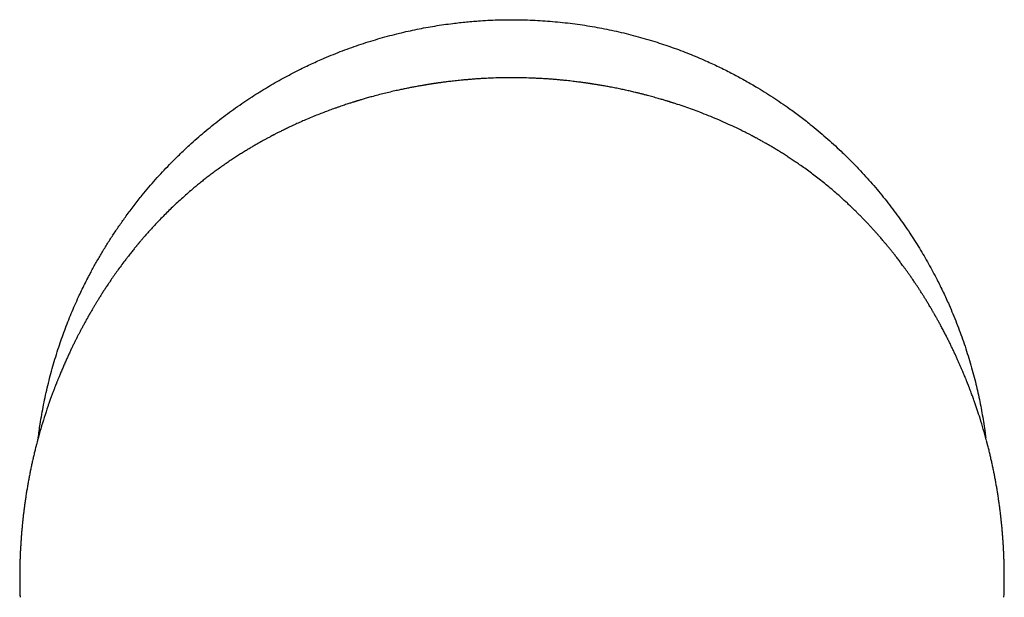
# Model space of a CAD drawing. Header units: millimetres. Extents: x 8 to 651, y 12 to 732.
# Tile 4 of 39: x 256 to 306, y 352 to 381. Entities that reach past the tile are written whole.
import ezdxf

# ---------------------------------------------------------------- set-up
doc = ezdxf.new("R2010")
doc.units = ezdxf.units.MM

msp = doc.modelspace()

# ---------------------------------------------------------------- linework, layer by layer
at = {"color": 7, "linetype": 'Continuous', "lineweight": 30}
for p, q in [((281.182, 377.926), (281.182, 377.926)), ((257.24, 359.644), (257.178, 359.405)), ((257.231, 359.608), (257.226, 359.593)), ((257.24, 359.644), (257.24, 359.644)), ((305.134, 359.606), (305.129, 359.628)), ((305.198, 359.358), (305.134, 359.606)), ((306.024, 352.171), (306.024, 352.164))]:
    msp.add_line(p, q, dxfattribs=at)
for points, knots in [([(257.272, 359.761), (257.287, 359.874), (257.317, 360.103), (257.375, 360.495), (257.449, 360.938), (257.54, 361.427), (257.642, 361.914), (257.753, 362.401), (257.875, 362.886), (258.008, 363.369), (258.15, 363.85), (258.298, 364.312), (258.45, 364.758), (258.604, 365.185), (258.768, 365.61), (258.939, 366.033), (259.119, 366.452), (259.292, 366.836), (259.457, 367.185), (259.611, 367.5), (259.77, 367.813), (259.965, 368.184), (260.2, 368.611), (260.479, 369.091), (260.77, 369.566), (261.071, 370.034), (261.384, 370.497), (261.664, 370.89), (261.907, 371.219), (262.109, 371.484), (262.315, 371.747), (262.562, 372.054), (262.853, 372.403), (263.192, 372.792), (263.539, 373.173), (263.857, 373.508), (264.142, 373.797), (264.392, 374.044), (264.646, 374.286), (264.939, 374.559), (265.274, 374.859), (265.651, 375.183), (266.036, 375.5), (266.427, 375.81), (266.826, 376.112), (267.232, 376.406), (267.644, 376.692), (268.049, 376.961), (268.446, 377.214), (268.835, 377.451), (269.228, 377.681), (269.626, 377.903), (270.029, 378.119), (270.404, 378.31), (270.751, 378.48), (271.068, 378.63), (271.388, 378.775), (271.755, 378.935), (272.169, 379.107), (272.633, 379.289), (273.101, 379.46), (273.573, 379.623), (274.049, 379.775), (274.53, 379.919), (275.013, 380.052), (275.484, 380.171), (275.943, 380.278), (276.388, 380.373), (276.835, 380.459), (277.284, 380.537), (277.735, 380.607), (278.153, 380.663), (278.536, 380.709), (278.886, 380.745), (279.235, 380.776), (279.469, 380.793), (279.586, 380.801)], [0, 0, 0, 0, 0.010273, 0.020824, 0.035797, 0.050774, 0.06575, 0.080723, 0.095799, 0.110878, 0.125956, 0.141032, 0.154714, 0.168398, 0.18208, 0.195807, 0.209535, 0.223262, 0.233813, 0.244364, 0.254925, 0.265485, 0.282193, 0.298904, 0.315612, 0.3324, 0.34919, 0.365978, 0.376009, 0.38604, 0.396079, 0.406118, 0.421616, 0.437114, 0.452641, 0.468168, 0.478731, 0.489295, 0.499868, 0.51044, 0.525422, 0.540407, 0.555391, 0.570373, 0.585458, 0.600546, 0.615633, 0.630718, 0.644408, 0.658098, 0.671788, 0.685521, 0.699255, 0.712989, 0.723544, 0.7341, 0.744665, 0.755229, 0.770208, 0.78519, 0.800172, 0.81515, 0.830233, 0.845319, 0.860406, 0.875488, 0.889177, 0.902868, 0.916557, 0.93029, 0.944024, 0.957756, 0.968313, 0.978869, 0.989435, 1, 1, 1, 1]), ([(279.586, 380.801), (279.753, 380.811), (280.086, 380.832), (280.588, 380.849), (281.089, 380.856), (281.591, 380.853), (282.094, 380.839), (282.599, 380.814), (283.105, 380.779), (283.61, 380.733), (284.114, 380.676), (284.614, 380.61), (285.109, 380.533), (285.6, 380.447), (286.088, 380.35), (286.576, 380.244), (287.062, 380.127), (287.547, 380), (288.03, 379.862), (288.494, 379.72), (288.941, 379.573), (289.371, 379.422), (289.798, 379.264), (290.222, 379.097), (290.643, 378.922), (291.029, 378.753), (291.38, 378.592), (291.697, 378.441), (292.012, 378.285), (292.319, 378.128), (292.618, 377.969), (292.91, 377.808), (293.2, 377.644), (293.536, 377.448), (293.917, 377.216), (294.34, 376.946), (294.758, 376.668), (295.124, 376.413), (295.44, 376.184), (295.708, 375.985), (295.973, 375.782), (296.283, 375.538), (296.635, 375.251), (297.027, 374.916), (297.412, 374.573), (297.75, 374.259), (298.042, 373.977), (298.292, 373.729), (298.537, 373.478), (298.813, 373.188), (299.116, 372.856), (299.445, 372.482), (299.766, 372.101), (300.08, 371.713), (300.386, 371.317), (300.685, 370.914), (300.975, 370.505), (301.248, 370.103), (301.505, 369.709), (301.746, 369.323), (301.98, 368.932), (302.207, 368.536), (302.427, 368.136), (302.622, 367.763), (302.796, 367.418), (302.949, 367.102), (303.098, 366.784), (303.262, 366.419), (303.438, 366.007), (303.624, 365.545), (303.801, 365.08), (303.968, 364.611), (304.126, 364.136), (304.274, 363.658), (304.412, 363.176), (304.537, 362.707), (304.648, 362.251), (304.747, 361.807), (304.838, 361.361), (304.921, 360.913), (304.996, 360.464), (305.053, 360.076), (305.083, 359.839), (305.094, 359.752)], [0, 0, 0, 0, 0.01376, 0.027524, 0.041289, 0.055053, 0.068813, 0.082726, 0.096644, 0.110563, 0.124481, 0.138394, 0.152055, 0.165718, 0.179382, 0.193043, 0.206797, 0.220554, 0.234312, 0.248066, 0.260549, 0.273033, 0.285516, 0.29804, 0.310565, 0.323089, 0.332715, 0.342342, 0.351976, 0.361611, 0.370746, 0.379882, 0.389024, 0.398167, 0.411931, 0.425696, 0.439484, 0.453272, 0.462421, 0.471571, 0.480727, 0.489884, 0.504019, 0.518155, 0.532317, 0.546479, 0.556114, 0.565748, 0.575392, 0.585035, 0.598699, 0.612366, 0.626033, 0.639697, 0.653455, 0.667217, 0.680978, 0.694737, 0.707222, 0.71971, 0.732196, 0.744721, 0.757249, 0.769774, 0.779402, 0.78903, 0.798666, 0.808302, 0.821947, 0.835595, 0.849242, 0.862887, 0.876627, 0.890369, 0.904112, 0.917852, 0.930321, 0.942792, 0.955262, 0.967771, 0.980281, 0.992791, 1, 1, 1, 1]), ([(279.888, 377.894), (279.818, 377.89), (279.677, 377.883), (279.468, 377.87), (279.265, 377.856), (279.071, 377.841), (278.885, 377.825), (278.709, 377.809), (278.542, 377.793), (278.385, 377.777), (278.239, 377.761), (278.103, 377.745), (277.976, 377.73), (277.86, 377.715), (277.754, 377.702), (277.658, 377.689), (277.573, 377.677), (277.497, 377.667), (277.431, 377.657), (277.377, 377.65), (277.335, 377.643), (277.301, 377.638), (277.272, 377.634), (277.248, 377.631), (277.226, 377.627), (277.2, 377.623), (277.166, 377.618), (277.122, 377.611), (277.069, 377.603), (277.01, 377.594), (276.949, 377.584), (276.887, 377.574), (276.824, 377.564), (276.759, 377.553), (276.646, 377.534), (276.481, 377.505), (276.27, 377.466), (276.059, 377.426), (275.85, 377.384), (275.633, 377.339), (275.388, 377.286), (275.114, 377.224), (274.809, 377.151), (274.495, 377.072), (274.242, 377.006), (274.056, 376.955), (273.939, 376.922), (273.825, 376.89), (273.719, 376.859), (273.624, 376.832), (273.54, 376.807), (273.467, 376.785), (273.404, 376.766), (273.353, 376.75), (273.313, 376.738), (273.281, 376.728), (273.249, 376.718), (273.212, 376.706), (273.169, 376.693), (273.11, 376.674), (273.034, 376.65), (272.942, 376.621), (272.839, 376.587), (272.725, 376.549), (272.6, 376.507), (272.465, 376.461), (272.323, 376.411), (272.133, 376.343), (271.894, 376.256), (271.605, 376.146), (271.307, 376.029), (271, 375.903), (270.713, 375.781), (270.448, 375.665), (270.207, 375.556), (270.007, 375.462), (269.851, 375.388), (269.745, 375.337), (269.646, 375.289), (269.555, 375.244), (269.47, 375.201), (269.391, 375.162), (269.319, 375.125), (269.255, 375.093), (269.2, 375.064), (269.153, 375.04), (269.118, 375.021), (269.093, 375.009), (269.077, 375), (269.064, 374.993), (269.053, 374.988), (269.043, 374.983), (269.031, 374.976), (269.012, 374.966), (268.973, 374.946), (268.917, 374.916), (268.845, 374.877), (268.771, 374.837), (268.696, 374.796), (268.619, 374.754), (268.541, 374.71), (268.435, 374.651), (268.301, 374.575), (268.134, 374.478), (267.957, 374.373), (267.771, 374.261), (267.576, 374.141), (267.375, 374.014), (267.171, 373.882), (266.963, 373.744), (266.747, 373.597), (266.525, 373.442), (266.309, 373.287), (266.1, 373.133), (265.901, 372.983), (265.702, 372.83), (265.505, 372.675), (265.313, 372.519), (265.091, 372.335), (264.84, 372.121), (264.563, 371.877), (264.299, 371.636), (264.047, 371.399), (263.807, 371.165), (263.575, 370.933), (263.352, 370.703), (263.181, 370.522), (263.059, 370.391), (262.984, 370.308), (262.909, 370.226), (262.837, 370.145), (262.768, 370.068), (262.7, 369.991), (262.635, 369.917), (262.574, 369.846), (262.52, 369.783), (262.474, 369.73), (262.438, 369.686), (262.408, 369.652), (262.384, 369.623), (262.364, 369.6), (262.35, 369.582), (262.337, 369.567), (262.323, 369.551), (262.304, 369.528), (262.28, 369.498), (262.252, 369.465), (262.222, 369.428), (262.182, 369.38), (262.133, 369.32), (262.073, 369.245), (262.007, 369.163), (261.935, 369.073), (261.859, 368.976), (261.777, 368.871), (261.655, 368.712), (261.499, 368.505), (261.315, 368.254), (261.141, 368.011), (260.978, 367.776), (260.834, 367.564), (260.709, 367.376), (260.6, 367.209), (260.497, 367.049), (260.399, 366.894), (260.307, 366.746), (260.22, 366.604), (260.139, 366.469), (260.062, 366.342), (259.991, 366.221), (259.938, 366.13), (259.902, 366.067), (259.881, 366.031), (259.864, 366.001), (259.85, 365.976), (259.838, 365.955), (259.823, 365.93), (259.804, 365.896), (259.779, 365.851), (259.749, 365.797), (259.697, 365.706), (259.628, 365.581), (259.545, 365.427), (259.464, 365.277), (259.387, 365.13), (259.312, 364.987), (259.237, 364.839), (259.16, 364.687), (259.081, 364.528), (259.001, 364.365), (258.922, 364.198), (258.841, 364.027), (258.76, 363.852), (258.677, 363.669), (258.592, 363.477), (258.519, 363.31), (258.461, 363.173), (258.417, 363.07), (258.376, 362.971), (258.338, 362.88), (258.306, 362.801), (258.278, 362.734), (258.256, 362.678), (258.236, 362.628), (258.219, 362.585), (258.204, 362.549), (258.192, 362.518), (258.181, 362.49), (258.169, 362.459), (258.155, 362.425), (258.14, 362.386), (258.121, 362.336), (258.097, 362.275), (258.069, 362.201), (258.04, 362.123), (258.009, 362.043), (257.978, 361.96), (257.945, 361.87), (257.912, 361.777), (257.878, 361.684), (257.844, 361.589), (257.811, 361.494), (257.79, 361.433), (257.78, 361.403)], [0, 0, 0, 0, 0.006834, 0.013736, 0.020327, 0.026608, 0.032698, 0.038463, 0.043905, 0.049023, 0.053817, 0.058287, 0.062434, 0.066256, 0.069755, 0.07293, 0.075782, 0.078311, 0.080517, 0.082423, 0.083731, 0.084871, 0.085844, 0.086649, 0.087325, 0.088185, 0.089301, 0.090845, 0.092705, 0.09479, 0.096916, 0.099078, 0.101277, 0.103512, 0.105783, 0.113158, 0.120895, 0.128108, 0.13561, 0.143358, 0.151321, 0.161769, 0.172568, 0.18372, 0.195224, 0.199358, 0.203536, 0.207656, 0.211424, 0.214822, 0.217799, 0.220419, 0.222682, 0.224588, 0.225925, 0.227005, 0.228091, 0.229439, 0.23105, 0.232851, 0.235924, 0.239295, 0.242962, 0.247221, 0.251821, 0.256762, 0.262034, 0.267471, 0.277753, 0.288392, 0.299391, 0.310748, 0.322465, 0.331286, 0.3403, 0.349509, 0.353802, 0.357818, 0.361554, 0.365008, 0.368182, 0.371242, 0.373986, 0.376414, 0.378526, 0.380322, 0.381803, 0.382527, 0.383142, 0.383647, 0.384042, 0.384332, 0.384759, 0.385473, 0.386473, 0.389093, 0.391809, 0.394583, 0.397416, 0.400307, 0.403256, 0.406265, 0.412164, 0.418421, 0.425043, 0.432033, 0.439393, 0.447125, 0.45476, 0.462728, 0.471033, 0.479674, 0.488652, 0.496392, 0.504367, 0.51242, 0.520367, 0.528211, 0.535951, 0.547907, 0.559614, 0.571078, 0.58199, 0.592682, 0.603157, 0.613423, 0.623484, 0.627124, 0.630737, 0.634324, 0.637884, 0.64128, 0.644427, 0.647817, 0.650863, 0.653564, 0.655921, 0.65765, 0.659131, 0.660365, 0.66135, 0.662088, 0.662613, 0.663271, 0.664294, 0.665617, 0.667084, 0.668689, 0.670432, 0.673368, 0.676629, 0.680214, 0.684124, 0.68836, 0.692921, 0.697805, 0.708933, 0.71965, 0.729957, 0.739853, 0.749337, 0.7565, 0.763408, 0.770062, 0.776458, 0.782572, 0.788394, 0.793925, 0.799165, 0.804113, 0.808769, 0.810403, 0.811907, 0.813159, 0.814156, 0.814919, 0.81582, 0.817253, 0.819086, 0.821321, 0.823957, 0.83039, 0.836691, 0.842834, 0.848819, 0.854646, 0.860315, 0.866793, 0.873072, 0.879584, 0.886498, 0.893132, 0.900099, 0.9074, 0.915036, 0.923008, 0.92712, 0.931298, 0.935236, 0.938826, 0.942067, 0.944502, 0.946693, 0.948642, 0.950348, 0.951799, 0.952904, 0.95395, 0.95511, 0.956468, 0.958026, 0.959784, 0.962387, 0.965332, 0.968621, 0.971695, 0.975018, 0.978592, 0.982403, 0.98646, 0.990781, 0.995378, 1, 1, 1, 1]), ([(281.182, 377.926), (281.182, 377.926), (281.027, 377.926), (280.716, 377.923), (280.285, 377.912), (280.009, 377.899), (279.888, 377.893)], [0, 0, 0, 0, 0.000046, 0.359861, 0.719704, 1, 1, 1, 1]), ([(282.362, 377.898), (282.292, 377.902), (282.061, 377.913), (281.668, 377.923), (281.344, 377.925), (281.182, 377.926)], [0, 0, 0, 0, 0.177374, 0.588705, 1, 1, 1, 1]), ([(304.663, 361.172), (304.652, 361.207), (304.619, 361.305), (304.562, 361.469), (304.492, 361.667), (304.417, 361.875), (304.355, 362.043), (304.308, 362.167), (304.281, 362.239), (304.256, 362.304), (304.234, 362.361), (304.215, 362.41), (304.199, 362.448), (304.188, 362.478), (304.179, 362.5), (304.172, 362.518), (304.166, 362.533), (304.16, 362.549), (304.15, 362.574), (304.136, 362.609), (304.118, 362.655), (304.096, 362.709), (304.072, 362.767), (304.025, 362.884), (303.964, 363.031), (303.889, 363.208), (303.824, 363.359), (303.758, 363.509), (303.69, 363.663), (303.618, 363.822), (303.541, 363.989), (303.458, 364.165), (303.374, 364.341), (303.289, 364.517), (303.202, 364.692), (303.11, 364.873), (303.03, 365.029), (302.962, 365.159), (302.909, 365.259), (302.858, 365.356), (302.809, 365.446), (302.764, 365.529), (302.722, 365.605), (302.684, 365.675), (302.649, 365.738), (302.618, 365.793), (302.591, 365.841), (302.568, 365.882), (302.548, 365.917), (302.53, 365.949), (302.51, 365.983), (302.488, 366.022), (302.461, 366.069), (302.429, 366.124), (302.391, 366.189), (302.348, 366.264), (302.298, 366.347), (302.232, 366.459), (302.15, 366.594), (302.055, 366.749), (301.962, 366.899), (301.87, 367.044), (301.78, 367.184), (301.692, 367.32), (301.606, 367.45), (301.513, 367.589), (301.414, 367.735), (301.309, 367.886), (301.209, 368.03), (301.113, 368.165), (301.021, 368.292), (300.917, 368.435), (300.8, 368.592), (300.67, 368.764), (300.546, 368.924), (300.43, 369.071), (300.322, 369.208), (300.237, 369.313), (300.175, 369.388), (300.138, 369.434), (300.105, 369.474), (300.077, 369.508), (300.052, 369.537), (300.021, 369.574), (299.981, 369.623), (299.926, 369.687), (299.864, 369.76), (299.793, 369.843), (299.713, 369.935), (299.625, 370.035), (299.528, 370.145), (299.422, 370.262), (299.307, 370.388), (299.182, 370.523), (299.048, 370.665), (298.915, 370.803), (298.785, 370.937), (298.659, 371.064), (298.526, 371.196), (298.386, 371.332), (298.242, 371.469), (298.051, 371.649), (297.813, 371.866), (297.53, 372.116), (297.249, 372.356), (296.97, 372.586), (296.695, 372.805), (296.425, 373.013), (296.159, 373.212), (295.896, 373.402), (295.654, 373.572), (295.432, 373.723), (295.23, 373.858), (295.03, 373.987), (294.835, 374.112), (294.646, 374.229), (294.466, 374.338), (294.295, 374.44), (294.133, 374.535), (293.998, 374.612), (293.889, 374.674), (293.803, 374.721), (293.721, 374.767), (293.642, 374.81), (293.568, 374.851), (293.505, 374.885), (293.453, 374.912), (293.415, 374.933), (293.381, 374.951), (293.348, 374.968), (293.31, 374.988), (293.263, 375.013), (293.209, 375.041), (293.145, 375.074), (293.073, 375.111), (292.993, 375.152), (292.908, 375.195), (292.71, 375.293), (292.399, 375.444), (291.973, 375.64), (291.541, 375.829), (291.106, 376.01), (290.69, 376.174), (290.293, 376.322), (289.914, 376.456), (289.633, 376.551), (289.453, 376.611), (289.376, 376.635), (289.308, 376.657), (289.248, 376.676), (289.197, 376.692), (289.155, 376.706), (289.122, 376.716), (289.097, 376.724), (289.074, 376.731), (289.05, 376.738), (289.008, 376.751), (288.947, 376.77), (288.864, 376.795), (288.771, 376.822), (288.668, 376.853), (288.554, 376.886), (288.429, 376.921), (288.298, 376.958), (288.161, 376.995), (288.019, 377.033), (287.87, 377.072), (287.715, 377.111), (287.556, 377.151), (287.37, 377.195), (287.157, 377.245), (286.915, 377.299), (286.664, 377.353), (286.404, 377.406), (286.189, 377.448), (286.021, 377.479), (285.905, 377.501), (285.789, 377.521), (285.679, 377.54), (285.576, 377.558), (285.482, 377.573), (285.397, 377.587), (285.321, 377.599), (285.258, 377.609), (285.207, 377.617), (285.168, 377.623), (285.137, 377.627), (285.116, 377.631), (285.103, 377.632), (285.092, 377.634), (285.078, 377.636), (285.059, 377.639), (285.029, 377.644), (284.983, 377.65), (284.92, 377.659), (284.843, 377.67), (284.753, 377.682), (284.65, 377.696), (284.534, 377.711), (284.404, 377.728), (284.26, 377.745), (284.106, 377.763), (283.941, 377.781), (283.766, 377.799), (283.578, 377.816), (283.378, 377.834), (283.165, 377.851), (282.94, 377.867), (282.71, 377.882), (282.516, 377.892), (282.401, 377.897), (282.362, 377.899)], [0, 0, 0, 0, 0.004205, 0.011713, 0.019544, 0.027697, 0.036175, 0.039305, 0.042135, 0.044658, 0.046874, 0.048783, 0.050387, 0.051432, 0.052289, 0.052957, 0.053441, 0.054032, 0.054897, 0.056298, 0.058095, 0.060272, 0.062558, 0.064847, 0.07388, 0.079745, 0.085635, 0.09155, 0.097512, 0.103763, 0.110367, 0.117323, 0.124631, 0.131351, 0.138343, 0.145604, 0.153136, 0.157188, 0.161304, 0.165241, 0.168889, 0.17225, 0.175323, 0.17819, 0.180752, 0.183009, 0.184962, 0.186611, 0.187965, 0.189257, 0.190605, 0.192106, 0.193983, 0.196237, 0.198866, 0.201872, 0.205252, 0.209008, 0.215426, 0.221745, 0.22788, 0.233829, 0.239595, 0.245177, 0.250576, 0.255791, 0.26246, 0.268805, 0.274826, 0.280523, 0.285898, 0.290965, 0.298611, 0.305947, 0.312974, 0.319082, 0.324938, 0.330542, 0.332676, 0.334658, 0.336385, 0.337857, 0.339075, 0.340214, 0.342564, 0.345316, 0.348453, 0.351966, 0.355858, 0.360131, 0.364787, 0.369825, 0.375247, 0.381054, 0.387247, 0.393826, 0.399266, 0.404946, 0.410865, 0.417024, 0.423396, 0.429751, 0.441902, 0.453791, 0.46542, 0.476792, 0.487911, 0.498589, 0.509029, 0.519236, 0.529213, 0.537033, 0.54471, 0.552248, 0.559649, 0.566804, 0.573496, 0.579853, 0.585879, 0.591573, 0.594856, 0.598018, 0.60106, 0.603983, 0.606786, 0.609348, 0.61106, 0.612505, 0.613684, 0.614803, 0.616234, 0.617985, 0.620056, 0.622448, 0.625159, 0.62819, 0.631486, 0.63481, 0.650481, 0.666387, 0.682299, 0.698222, 0.714225, 0.727885, 0.741623, 0.755438, 0.758473, 0.76127, 0.763752, 0.765916, 0.767765, 0.769297, 0.770453, 0.771327, 0.772031, 0.772909, 0.773985, 0.776583, 0.779543, 0.782865, 0.786551, 0.790599, 0.795011, 0.799785, 0.80448, 0.809479, 0.814724, 0.820141, 0.825732, 0.831496, 0.839635, 0.848094, 0.856875, 0.865977, 0.875398, 0.879418, 0.883494, 0.887602, 0.891478, 0.895043, 0.898298, 0.901243, 0.903878, 0.906204, 0.907746, 0.909113, 0.910193, 0.910906, 0.911216, 0.911524, 0.911988, 0.912606, 0.913379, 0.915013, 0.917078, 0.919574, 0.9225, 0.925858, 0.929646, 0.933865, 0.938514, 0.943594, 0.948875, 0.954552, 0.960626, 0.967094, 0.973959, 0.981218, 0.988871, 0.996233, 1, 1, 1, 1]), ([(257.78, 361.403), (257.773, 361.383), (257.7, 361.178), (257.572, 360.782), (257.397, 360.216), (257.292, 359.835), (257.24, 359.644)], [0, 0, 0, 0, 0.034148, 0.355634, 0.677817, 1, 1, 1, 1]), ([(305.119, 359.663), (305.07, 359.84), (304.971, 360.201), (304.818, 360.704), (304.71, 361.028), (304.662, 361.172)], [0, 0, 0, 0, 0.349812, 0.711948, 1, 1, 1, 1]), ([(257.177, 359.405), (257.173, 359.388), (257.15, 359.299), (257.11, 359.138), (257.058, 358.924), (257.008, 358.711), (256.96, 358.497), (256.914, 358.285), (256.871, 358.073), (256.829, 357.861), (256.788, 357.649), (256.75, 357.437), (256.713, 357.224), (256.678, 357.012), (256.645, 356.8), (256.614, 356.588), (256.584, 356.376), (256.556, 356.164), (256.53, 355.953), (256.505, 355.741), (256.483, 355.531), (256.462, 355.321), (256.442, 355.111), (256.424, 354.902), (256.408, 354.693), (256.394, 354.483), (256.381, 354.275), (256.369, 354.067), (256.36, 353.86), (256.352, 353.654), (256.345, 353.45), (256.34, 353.246), (256.337, 353.043), (256.335, 352.841), (256.335, 352.639), (256.336, 352.438), (256.338, 352.283), (256.34, 352.195), (256.341, 352.174)], [0, 0, 0, 0, 0.007147, 0.036271, 0.065342, 0.094334, 0.123221, 0.151975, 0.180572, 0.209135, 0.237916, 0.266675, 0.295423, 0.324166, 0.352912, 0.381667, 0.41044, 0.439237, 0.468068, 0.496949, 0.52581, 0.55453, 0.583359, 0.61228, 0.641273, 0.67032, 0.6994, 0.728494, 0.757579, 0.786632, 0.81564, 0.844634, 0.873634, 0.902755, 0.931981, 0.961294, 0.990677, 1, 1, 1, 1]), ([(305.124, 359.647), (305.123, 359.649), (305.122, 359.654), (305.12, 359.66), (305.119, 359.663)], [0, 0, 0, 0, 0.35917, 1, 1, 1, 1]), ([(306.024, 352.171), (306.025, 352.222), (306.027, 352.339), (306.029, 352.525), (306.029, 352.726), (306.028, 352.928), (306.026, 353.131), (306.022, 353.335), (306.016, 353.541), (306.009, 353.747), (306, 353.954), (305.99, 354.162), (305.978, 354.37), (305.964, 354.579), (305.949, 354.788), (305.932, 354.997), (305.914, 355.206), (305.893, 355.416), (305.871, 355.626), (305.848, 355.837), (305.823, 356.048), (305.796, 356.26), (305.767, 356.471), (305.737, 356.683), (305.704, 356.895), (305.67, 357.107), (305.635, 357.32), (305.597, 357.533), (305.558, 357.746), (305.516, 357.959), (305.473, 358.172), (305.428, 358.385), (305.382, 358.598), (305.333, 358.811), (305.283, 359.024), (305.238, 359.207), (305.209, 359.318), (305.199, 359.358)], [0, 0, 0, 0, 0.022579, 0.052173, 0.081649, 0.110992, 0.140246, 0.169576, 0.198922, 0.228272, 0.257612, 0.286927, 0.316207, 0.345438, 0.37461, 0.40371, 0.432728, 0.461642, 0.490676, 0.519691, 0.54867, 0.577622, 0.606554, 0.635475, 0.664394, 0.693317, 0.72225, 0.751202, 0.780183, 0.809171, 0.838151, 0.867146, 0.896164, 0.925213, 0.954311, 0.983364, 1, 1, 1, 1]), ([(256.341, 352.159), (256.342, 352.081), (256.346, 351.934), (256.351, 351.786), (256.354, 351.718)], [0, 0, 0, 0, 0.531935, 1, 1, 1, 1]), ([(306.01, 351.709), (306.013, 351.79), (306.019, 351.936), (306.022, 352.082), (306.023, 352.147)], [0, 0, 0, 0, 0.551279, 1, 1, 1, 1])]:
    msp.add_open_spline(points, degree=3, knots=knots, dxfattribs=at)

doc.saveas('drawing.dxf')
